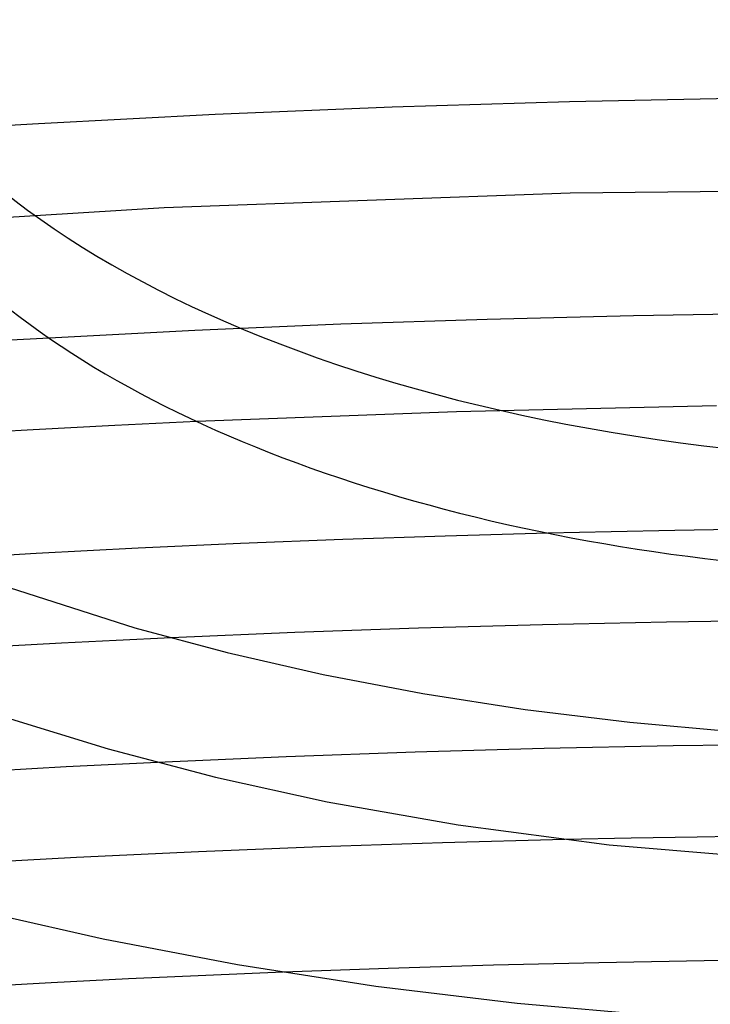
# Model space of a CAD drawing. Header units: millimetres. Extents: x -305 to 305, y -173 to 291.
# Tile 50 of 95: x -31 to -9, y 163 to 195. Entities that reach past the tile are written whole.
import ezdxf

# ---------------------------------------------------------------- set-up
doc = ezdxf.new("R2010")
doc.units = ezdxf.units.MM
doc.layers.add('HIDDEN', color=7, linetype='Continuous')
doc.layers.add('THICK', color=7, linetype='Continuous')

msp = doc.modelspace()

# ---------------------------------------------------------------- linework, layer by layer
at = {"layer": 'HIDDEN'}
for p, q in [((-7.422, 192.436), (-13.158, 192.324)), ((-18.885, 192.151), (-24.602, 191.915)), ((-13.158, 192.324), (-18.885, 192.151)), ((-24.602, 191.915), (-30.308, 191.618)), ((-30.308, 191.618), (-35.992, 191.26)), ((0.006, 189.528), (-13.141, 189.37)), ((-13.141, 189.37), (-26.244, 188.896)), ((-26.244, 188.896), (-39.288, 188.108)), ((-11.089, 185.415), (-15.819, 185.297)), ((-6.354, 185.491), (-11.089, 185.415)), ((-20.541, 185.139), (-25.258, 184.939)), ((-15.819, 185.297), (-20.541, 185.139)), ((-25.258, 184.939), (-29.967, 184.697)), ((-8.415, 182.506), (-16.813, 182.316)), ((-16.813, 182.316), (-25.192, 181.999)), ((-11.81, 178.443), (-13.861, 178.396)), ((-9.758, 178.483), (-11.81, 178.443)), ((-7.705, 178.516), (-9.758, 178.483)), ((-27.794, 174.93), (-29.564, 174.841)), ((-26.023, 175.014), (-27.794, 174.93)), ((-29.564, 174.841), (-31.333, 174.746)), ((-13.98, 171.437), (-18.145, 171.319)), ((-9.81, 171.525), (-13.98, 171.437)), ((-5.637, 171.582), (-9.81, 171.525)), ((-22.304, 171.17), (-26.46, 170.99)), ((-18.145, 171.319), (-22.304, 171.17)), ((-11.173, 168.543), (-13.307, 168.498)), ((-9.038, 168.58), (-11.173, 168.543)), ((-6.903, 168.61), (-9.038, 168.58)), ((-24.905, 164.113), (-27.405, 163.999)), ((-22.404, 164.216), (-24.905, 164.113)), ((-29.902, 163.875), (-32.396, 163.74)), ((-27.405, 163.999), (-29.902, 163.875))]:
    msp.add_line(p, q, dxfattribs=at)
at = {"layer": 'THICK'}
for p, q in [((-29.967, 184.697), (-31.406, 184.615)), ((-27.838, 181.873), (-30.481, 181.734)), ((-25.192, 181.999), (-27.838, 181.873)), ((-30.481, 181.734), (-33.12, 181.582)), ((-13.861, 178.396), (-17.172, 178.303)), ((-23.784, 178.058), (-27.087, 177.905)), ((-20.479, 178.19), (-23.784, 178.058)), ((-17.172, 178.303), (-20.479, 178.19)), ((-27.087, 177.905), (-30.385, 177.733)), ((-30.385, 177.733), (-33.676, 177.542)), ((-31.259, 176.64), (-27.195, 175.343)), ((-10.024, 175.522), (-14.031, 175.437)), ((-6.013, 175.578), (-10.024, 175.522)), ((-27.195, 175.343), (-24.215, 174.544)), ((-18.031, 175.324), (-22.028, 175.184)), ((-14.031, 175.437), (-18.031, 175.324)), ((-22.028, 175.184), (-26.023, 175.014)), ((-24.215, 174.544), (-21.11, 173.832)), ((-21.11, 173.832), (-17.896, 173.215)), ((-17.896, 173.215), (-14.591, 172.699)), ((-14.591, 172.699), (-11.212, 172.287)), ((-31.355, 172.446), (-28.06, 171.43)), ((-11.212, 172.287), (-7.776, 171.983)), ((-28.06, 171.43), (-24.595, 170.519)), ((-29.413, 170.844), (-32.362, 170.682)), ((-26.46, 170.99), (-29.413, 170.844)), ((-24.595, 170.519), (-20.984, 169.723)), ((-20.984, 169.723), (-16.754, 168.976)), ((-16.754, 168.976), (-11.881, 168.335)), ((-21.199, 168.264), (-25.14, 168.107)), ((-17.256, 168.395), (-21.199, 168.264)), ((-13.307, 168.498), (-17.256, 168.395)), ((-11.881, 168.335), (-6.972, 167.92)), ((-29.077, 167.922), (-33.007, 167.712)), ((-25.14, 168.107), (-29.077, 167.922)), ((-32.417, 166.253), (-28.222, 165.293)), ((-28.222, 165.293), (-23.881, 164.463)), ((-23.881, 164.463), (-19.416, 163.769)), ((-15.614, 164.44), (-19.011, 164.338)), ((-12.213, 164.522), (-15.614, 164.44)), ((-8.81, 164.583), (-12.213, 164.522)), ((-5.405, 164.625), (-8.81, 164.583)), ((-19.011, 164.338), (-22.404, 164.216)), ((-19.416, 163.769), (-14.853, 163.217)), ((-14.853, 163.217), (-10.214, 162.813))]:
    msp.add_line(p, q, dxfattribs=at)
for centre, major_axis, start_param, end_param in [((0, 199.186), (37, 0), -3.141581, -0.523599), ((0, 195.549), (-37, 0), 0.535911, 1.516716)]:
    msp.add_ellipse(centre, major_axis=major_axis, ratio=0.5, start_param=start_param, end_param=end_param, dxfattribs=at)

doc.saveas('drawing.dxf')
